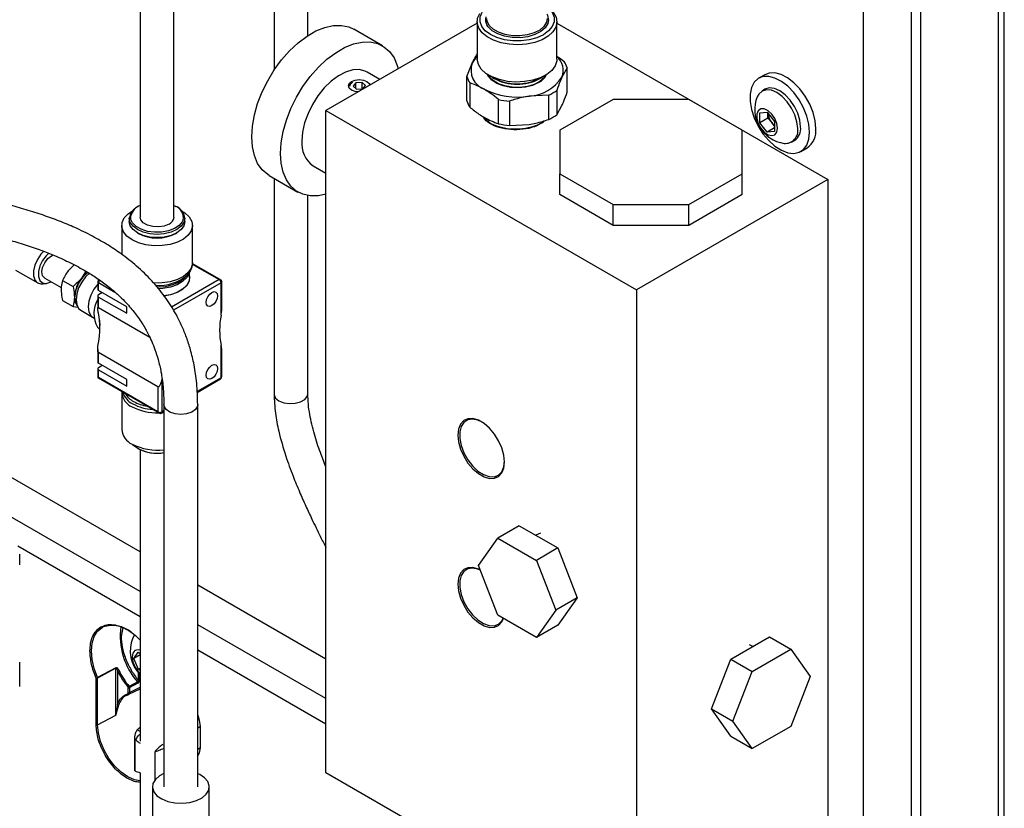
# Model space of a CAD drawing. Header units: inches. Extents: x 0.4 to 16.8, y 0 to 10.8.
# Tile 81 of 102: x 14.969 to 15.576, y 7.618 to 8.104. Entities that reach past the tile are written whole.
import ezdxf

# ---------------------------------------------------------------- set-up
doc = ezdxf.new("R2010")
doc.units = ezdxf.units.IN
doc.header["$MEASUREMENT"] = 0

msp = doc.modelspace()

# ---------------------------------------------------------------- linework, layer by layer
at = {"color": 7, "linetype": 'Continuous'}
for p, q in [((15.57628, 6.98898), (15.57628, 8.8262)), ((15.57247, 8.82089), (15.57247, 6.98368)), ((15.52457, 8.79324), (15.52457, 6.95602)), ((15.51906, 7.05065), (15.51906, 8.68374)), ((15.48959, 7.03365), (15.48959, 8.66673)), ((15.12621, 8.16793), (15.12621, 8.07326)), ((15.14705, 8.0946), (15.14705, 8.16793)), ((15.04373, 8.11342), (15.04373, 7.98265)), ((15.06456, 7.98265), (15.06456, 8.11342)), ((15.25141, 8.1022), (15.15814, 8.04836)), ((15.25141, 8.10316), (15.25141, 8.08017)), ((15.30057, 8.08017), (15.30057, 8.10316)), ((15.30057, 8.1022), (15.4675, 8.00584)), ((15.19302, 8.08835), (15.17534, 8.09856)), ((15.24509, 8.06934), (15.24832, 8.07754)), ((15.19146, 8.0676), (15.18364, 8.07211)), ((15.30689, 8.07471), (15.30366, 8.06898)), ((15.30689, 8.05976), (15.30689, 8.07471)), ((15.17663, 8.06551), (15.17492, 8.06352)), ((15.18047, 8.06565), (15.17663, 8.06551)), ((15.17663, 8.06204), (15.17663, 8.06551)), ((15.1826, 8.0638), (15.18047, 8.06565)), ((15.18047, 8.0618), (15.18047, 8.06565)), ((15.24509, 8.05439), (15.24509, 8.06934)), ((15.2469, 8.06543), (15.2469, 8.05048)), ((15.26081, 8.06873), (15.26197, 8.06806)), ((15.29, 8.06806), (15.29116, 8.06873)), ((15.4287, 8.07049), (15.42487, 8.06828)), ((15.17209, 8.06366), (15.17209, 8.06339)), ((15.17492, 8.06352), (15.17706, 8.06167)), ((15.17706, 8.06167), (15.1809, 8.06181)), ((15.1809, 8.06181), (15.1826, 8.0638)), ((15.30043, 8.06078), (15.30043, 8.04583)), ((15.42878, 8.0615), (15.42696, 8.06044)), ((15.26456, 8.04028), (15.26456, 8.05524)), ((15.27134, 8.05419), (15.27134, 8.03923)), ((15.29547, 8.05792), (15.2834, 8.05728)), ((15.29547, 8.04296), (15.29547, 8.05792)), ((15.3352, 8.0553), (15.30227, 8.03629)), ((15.38177, 8.0553), (15.3352, 8.0553)), ((15.4147, 8.03629), (15.38177, 8.0553)), ((15.15814, 8.04836), (15.34965, 7.9378)), ((15.15814, 7.64009), (15.15814, 8.04836)), ((15.30043, 8.04583), (15.30366, 8.05156)), ((15.42551, 8.04695), (15.43011, 8.04737)), ((15.42551, 8.04083), (15.42551, 8.04695)), ((15.43011, 8.04737), (15.4347, 8.04165)), ((15.43064, 8.04379), (15.43064, 8.04671)), ((15.43064, 8.04379), (15.42551, 8.04083)), ((15.43011, 8.03511), (15.42551, 8.04083)), ((15.43294, 8.04093), (15.43064, 8.04379)), ((15.4347, 8.03873), (15.43294, 8.04093)), ((15.4347, 8.04165), (15.4347, 8.03552)), ((15.27134, 8.03923), (15.2834, 8.03987)), ((15.30227, 8.03629), (15.30227, 8.00941)), ((15.4147, 8.00941), (15.4147, 8.03629)), ((15.4347, 8.03776), (15.43011, 8.03511)), ((15.4347, 8.03552), (15.43011, 8.03511)), ((15.44516, 8.0289), (15.44699, 8.02996)), ((15.45091, 8.02317), (15.45474, 8.02538)), ((15.15031, 8.01438), (15.15814, 8.00986)), ((15.12326, 8.00834), (15.14094, 7.99814)), ((15.12621, 8.00664), (15.12621, 7.87367)), ((15.30227, 8.00941), (15.3352, 7.9904)), ((15.30227, 7.99661), (15.30227, 8.00941)), ((15.4675, 8.00584), (15.34965, 7.9378)), ((15.38177, 7.9904), (15.4147, 8.00941)), ((15.4147, 7.99661), (15.4147, 8.00941)), ((15.4675, 8.00584), (15.4675, 7.59757)), ((15.14705, 7.87367), (15.14705, 7.99598)), ((15.3352, 7.9776), (15.30227, 7.99661)), ((15.4147, 7.99661), (15.38177, 7.9776)), ((15.06456, 7.98988), (15.06566, 7.9893)), ((15.3352, 7.9776), (15.3352, 7.9904)), ((15.3352, 7.9904), (15.38177, 7.9904)), ((15.38177, 7.9776), (15.38177, 7.9904)), ((15.03701, 7.98195), (15.03701, 7.97995)), ((15.07129, 7.97995), (15.07129, 7.98195)), ((15.03233, 7.97754), (15.03233, 7.95973)), ((15.07597, 7.95453), (15.07597, 7.97754)), ((15.38177, 7.9776), (15.3352, 7.9776)), ((15.04202, 7.97296), (15.04263, 7.97261)), ((15.06567, 7.97261), (15.06627, 7.97296)), ((14.96695, 7.94996), (14.98063, 7.94206)), ((15.00327, 7.95343), (14.99968, 7.94995)), ((15.09373, 7.94374), (15.07574, 7.95412)), ((15.07586, 7.95375), (15.09235, 7.94422)), ((14.98487, 7.94511), (14.99509, 7.93921)), ((14.99587, 7.9437), (15.00233, 7.93997)), ((15.01026, 7.94931), (15.0078, 7.94526)), ((15.09235, 7.94422), (15.06296, 7.92725)), ((15.07326, 7.94739), (15.07395, 7.94838)), ((15.07416, 7.94539), (15.07416, 7.94876)), ((15.09235, 7.94422), (15.09255, 7.94413)), ((14.98384, 7.94151), (14.98608, 7.94181)), ((15.01752, 7.94295), (15.01752, 7.93817)), ((15.018, 7.9375), (15.018, 7.94228)), ((15.018, 7.94228), (15.02805, 7.93648)), ((15.0354, 7.92745), (15.018, 7.9375)), ((15.09354, 7.94223), (15.06418, 7.92528)), ((15.09354, 7.92216), (15.09354, 7.94223)), ((15.09403, 7.9263), (15.09403, 7.9429)), ((15.34965, 7.9378), (15.34965, 7.52953)), ((14.99587, 7.93133), (15.00233, 7.9276)), ((15.01752, 7.93408), (15.01752, 7.92633)), ((15.02038, 7.93612), (15.018, 7.93475)), ((15.018, 7.92686), (15.018, 7.93341)), ((15.018, 7.93341), (15.0354, 7.92337)), ((15.00233, 7.9276), (15.00527, 7.92712)), ((15.00398, 7.93005), (15.00483, 7.92797)), ((15.00713, 7.92521), (15.01442, 7.921)), ((15.018, 7.92686), (15.04958, 7.90863)), ((15.0354, 7.92337), (15.0354, 7.92745)), ((15.01417, 7.92119), (15.01536, 7.92028)), ((15.0175, 7.91487), (15.01886, 7.91334)), ((15.01752, 7.901), (15.01752, 7.89326)), ((15.09354, 7.88367), (15.09354, 7.90374)), ((15.09403, 7.88434), (15.09403, 7.90094)), ((15.05465, 7.87798), (15.018, 7.89915)), ((15.018, 7.89259), (15.018, 7.89915)), ((15.01752, 7.88917), (15.01752, 7.88439)), ((15.0354, 7.88254), (15.018, 7.89259)), ((15.02038, 7.89121), (15.018, 7.88984)), ((15.01781, 7.88355), (15.05565, 7.86171)), ((15.018, 7.88372), (15.018, 7.8885)), ((15.018, 7.8885), (15.0354, 7.87846)), ((15.05465, 7.86256), (15.018, 7.88372)), ((15.05466, 7.86244), (15.018, 7.8836)), ((15.05697, 7.88265), (15.05697, 7.86256)), ((15.09354, 7.88367), (15.07879, 7.87516)), ((15.07882, 7.87462), (15.0932, 7.88292)), ((15.0354, 7.87846), (15.0354, 7.88254)), ((15.05465, 7.87798), (15.05465, 7.86256)), ((15.03233, 7.87464), (15.03233, 7.85163)), ((15.03247, 7.87509), (15.03247, 7.87445)), ((15.05835, 7.86708), (15.05835, 7.63141)), ((15.07918, 7.63144), (15.07918, 7.86707)), ((15.05663, 7.86181), (15.05835, 7.8628)), ((15.05835, 7.86335), (15.05697, 7.86256)), ((15.04373, 7.83928), (15.04373, 7.65962)), ((15.04373, 7.7762), (14.96251, 7.82309)), ((15.04373, 7.7518), (14.94243, 7.81028)), ((15.27734, 7.79242), (15.26408, 7.78477)), ((15.27734, 7.79242), (15.30115, 7.77868)), ((15.29043, 7.78785), (15.28765, 7.78647)), ((15.04373, 7.73616), (14.96827, 7.77972)), ((15.25217, 7.76783), (15.26408, 7.78477)), ((15.26408, 7.78477), (15.2879, 7.77102)), ((14.96946, 7.7682), (14.96946, 7.77484)), ((15.30115, 7.77868), (15.2879, 7.77102)), ((15.30115, 7.77868), (15.31306, 7.74799)), ((15.26408, 7.73714), (15.25217, 7.76783)), ((15.2879, 7.77102), (15.2998, 7.74033)), ((15.15814, 7.71015), (15.07918, 7.75574)), ((15.31241, 7.74967), (15.31245, 7.7497)), ((15.31306, 7.74799), (15.2998, 7.74033)), ((15.31306, 7.74799), (15.30115, 7.73104)), ((15.2879, 7.72339), (15.26408, 7.73714)), ((15.2998, 7.74033), (15.2879, 7.72339)), ((15.15814, 7.68575), (15.07918, 7.73133)), ((15.30115, 7.73104), (15.2879, 7.72339)), ((15.03296, 7.72959), (15.03197, 7.72418)), ((15.40771, 7.7102), (15.43153, 7.72395)), ((15.42122, 7.718), (15.4192, 7.719)), ((15.43153, 7.72395), (15.44479, 7.7163)), ((15.0399, 7.71052), (15.04248, 7.71439)), ((15.04373, 7.71273), (15.0399, 7.71052)), ((15.04248, 7.71439), (15.04373, 7.71369)), ((15.15814, 7.67011), (15.07918, 7.71569)), ((15.42097, 7.70255), (15.44479, 7.7163)), ((15.44479, 7.7163), (15.45669, 7.69936)), ((14.96946, 7.69319), (14.96946, 7.70821)), ((15.04263, 7.70369), (15.0399, 7.71052)), ((15.39581, 7.67951), (15.40771, 7.7102)), ((15.40771, 7.7102), (15.42097, 7.70255)), ((15.02869, 7.7048), (15.01741, 7.69873)), ((15.02877, 7.70446), (15.01749, 7.69839)), ((15.02877, 7.67556), (15.02877, 7.70446)), ((15.02967, 7.70306), (15.02967, 7.68204)), ((15.04243, 7.70186), (15.04243, 7.69715)), ((15.04373, 7.70433), (15.04263, 7.70369)), ((15.04373, 7.70308), (15.04263, 7.70369)), ((15.04334, 7.70084), (15.04334, 7.69714)), ((15.40906, 7.67186), (15.42097, 7.70255)), ((15.01658, 7.66971), (15.01658, 7.69841)), ((15.01749, 7.6697), (15.01749, 7.69839)), ((15.04217, 7.69606), (15.037, 7.69319)), ((15.03723, 7.69259), (15.04241, 7.69546)), ((15.45669, 7.69936), (15.44479, 7.66867)), ((15.03633, 7.68948), (15.03633, 7.6926)), ((15.03674, 7.68844), (15.04373, 7.6919)), ((15.03723, 7.68947), (15.04373, 7.69284)), ((15.03723, 7.69259), (15.03723, 7.68947)), ((15.02967, 7.68204), (15.02877, 7.67556)), ((15.02877, 7.67556), (15.03055, 7.68188)), ((15.39581, 7.67951), (15.40906, 7.67186)), ((15.40771, 7.66257), (15.39581, 7.67951)), ((15.01749, 7.6697), (15.02877, 7.67556)), ((15.42097, 7.65492), (15.40906, 7.67186)), ((15.04373, 7.66545), (15.04196, 7.66647)), ((15.07918, 7.66784), (15.08083, 7.66879)), ((15.08083, 7.65539), (15.08083, 7.66879)), ((15.44479, 7.66867), (15.42097, 7.65492)), ((15.04037, 7.66119), (15.04037, 7.64146)), ((15.04043, 7.64127), (15.04043, 7.65996)), ((15.40771, 7.66257), (15.42097, 7.65492)), ((15.05283, 7.6528), (15.05283, 7.63568)), ((15.05835, 7.65701), (15.05804, 7.65718)), ((15.08083, 7.65539), (15.07918, 7.65444)), ((15.04038, 7.64146), (15.04043, 7.64127)), ((15.04373, 7.64011), (15.04373, 7.56177)), ((15.34965, 7.52953), (15.15814, 7.64009)), ((15.05121, 7.63143), (15.05121, 7.60732)), ((15.08632, 7.60732), (15.08632, 7.63143))]:
    msp.add_line(p, q, dxfattribs=at)
at = {"color": 7, "linetype": 'Continuous', "flags": 128}
for points in [[(15.2956, 8.11171), (15.29583, 8.11153), (15.2985, 8.10886), (15.3001, 8.10591), (15.30057, 8.10284), (15.29986, 8.09978), (15.29803, 8.09688), (15.29516, 8.09427), (15.29138, 8.09209), (15.28687, 8.09043), (15.28185, 8.08937), (15.27654, 8.08897), (15.27122, 8.08923), (15.26612, 8.09016), (15.26148, 8.0917), (15.25753, 8.09378), (15.25446, 8.09631), (15.2524, 8.09916), (15.25146, 8.1022), (15.25168, 8.10528), (15.25305, 8.10826), (15.25305, 8.10826)], [(15.29461, 8.11223), (15.29531, 8.11164), (15.29759, 8.10896), (15.29877, 8.10605), (15.2988, 8.10307), (15.29767, 8.10016), (15.29543, 8.09746), (15.29221, 8.09513), (15.28817, 8.09327), (15.28351, 8.09198), (15.27846, 8.09133), (15.27329, 8.09134), (15.26826, 8.09202), (15.26362, 8.09334), (15.25961, 8.09522), (15.25643, 8.09757), (15.25424, 8.10028), (15.25316, 8.1032), (15.25323, 8.10618), (15.25446, 8.10908), (15.25446, 8.10908)], [(15.29461, 8.10517), (15.29416, 8.10282), (15.29258, 8.10029), (15.28995, 8.09806), (15.28645, 8.09628), (15.2823, 8.09505), (15.27774, 8.09446), (15.27308, 8.09455), (15.26859, 8.0953), (15.26458, 8.09667), (15.26128, 8.09858), (15.2589, 8.1009), (15.2576, 8.10348), (15.25737, 8.10517)], [(15.29543, 8.10432), (15.29496, 8.10205), (15.29331, 8.0994), (15.29057, 8.09707), (15.28692, 8.09521), (15.28257, 8.09394), (15.27782, 8.09332), (15.27295, 8.09341), (15.26827, 8.0942), (15.26407, 8.09563), (15.26063, 8.09762), (15.25815, 8.10004), (15.25741, 8.10119)], [(15.11247, 8.03219), (15.11288, 8.03877), (15.11411, 8.04567), (15.11612, 8.05275), (15.11887, 8.05984), (15.1223, 8.06679), (15.12634, 8.07344), (15.13088, 8.07965), (15.13584, 8.08527), (15.1411, 8.09018), (15.14655, 8.09427), (15.15205, 8.09745), (15.15749, 8.09964), (15.16275, 8.10081), (15.16771, 8.10091), (15.17226, 8.09996), (15.17534, 8.09856)], [(15.13015, 8.02198), (15.13056, 8.02856), (15.13178, 8.03546), (15.1338, 8.04254), (15.13655, 8.04964), (15.13998, 8.05659), (15.14401, 8.06324), (15.14856, 8.06945), (15.15352, 8.07507), (15.15878, 8.07998), (15.16422, 8.08407), (15.16973, 8.08724), (15.17517, 8.08944), (15.18043, 8.0906), (15.18539, 8.09071), (15.18994, 8.08975), (15.19397, 8.08776), (15.19741, 8.08477), (15.20016, 8.08085), (15.20217, 8.0761), (15.20273, 8.0741)], [(15.30057, 8.08017), (15.30049, 8.07902), (15.29949, 8.076), (15.29739, 8.07318), (15.29429, 8.07069), (15.29033, 8.06864), (15.2857, 8.06713), (15.28062, 8.06623), (15.27532, 8.06598), (15.27006, 8.0664), (15.26507, 8.06745), (15.26059, 8.06911), (15.25683, 8.07128), (15.25397, 8.07386), (15.25213, 8.07674), (15.25141, 8.07978), (15.25141, 8.08017)], [(15.18364, 8.07211), (15.18241, 8.07273), (15.17876, 8.07362), (15.17469, 8.07342), (15.17033, 8.07212), (15.16585, 8.06978), (15.16142, 8.06649), (15.15719, 8.06235), (15.1533, 8.05752), (15.14992, 8.05218), (15.14715, 8.04651), (15.14509, 8.04073), (15.14383, 8.03504), (15.14341, 8.02964)], [(15.46013, 8.03731), (15.4597, 8.04213), (15.45843, 8.04722), (15.45638, 8.05234), (15.45364, 8.05726), (15.45034, 8.06175), (15.44664, 8.06558), (15.44271, 8.0686), (15.43874, 8.07064), (15.4349, 8.07163), (15.43138, 8.0715), (15.4287, 8.07049)], [(15.17405, 8.06094), (15.1726, 8.06219), (15.17209, 8.06366), (15.1726, 8.06513), (15.17405, 8.06638), (15.17621, 8.06722), (15.17876, 8.06751), (15.18131, 8.06722), (15.18348, 8.06638), (15.18492, 8.06513), (15.18539, 8.06409)], [(15.28925, 8.0656), (15.28553, 8.06394), (15.28122, 8.06286), (15.27658, 8.06244), (15.2719, 8.06269), (15.26748, 8.06361), (15.26359, 8.06514), (15.26048, 8.06717), (15.25835, 8.06959), (15.2578, 8.07062)], [(15.29403, 8.07053), (15.2927, 8.06856), (15.29005, 8.06631), (15.28653, 8.06452), (15.28234, 8.06329), (15.27775, 8.06269), (15.27306, 8.06278), (15.26854, 8.06354), (15.2645, 8.06492), (15.26117, 8.06684), (15.25878, 8.06917), (15.25794, 8.07053)], [(15.4563, 8.0351), (15.45587, 8.03992), (15.4546, 8.04501), (15.45255, 8.05013), (15.44981, 8.05505), (15.44651, 8.05953), (15.44281, 8.06337), (15.43888, 8.06638), (15.43491, 8.06843), (15.43107, 8.06942), (15.42755, 8.06929), (15.42452, 8.06807), (15.42211, 8.0658), (15.42044, 8.06259), (15.41958, 8.05859), (15.41958, 8.054), (15.42044, 8.04901), (15.42211, 8.04387), (15.42452, 8.03882), (15.42755, 8.03409), (15.43107, 8.02991), (15.43491, 8.02646), (15.43888, 8.02392), (15.44281, 8.02239), (15.44651, 8.02196), (15.44981, 8.02264), (15.45255, 8.0244), (15.4546, 8.02715), (15.45587, 8.03077), (15.4563, 8.0351)], [(15.17802, 8.05984), (15.17621, 8.0601), (15.17405, 8.06094)], [(15.44894, 8.03724), (15.4485, 8.04134), (15.44721, 8.04567), (15.44516, 8.04993), (15.4425, 8.05383), (15.43939, 8.05711), (15.43606, 8.05954), (15.43273, 8.06096), (15.42962, 8.06126), (15.42696, 8.06044), (15.42491, 8.05854), (15.42402, 8.0569)], [(15.45076, 8.03829), (15.45032, 8.0424), (15.44904, 8.04672), (15.44699, 8.05098), (15.44432, 8.05489), (15.44122, 8.05816), (15.43789, 8.06059), (15.43455, 8.06201), (15.43145, 8.06232), (15.42878, 8.0615)], [(15.43655, 8.03752), (15.43611, 8.04046), (15.43487, 8.0435), (15.43298, 8.04623), (15.4307, 8.0483), (15.42835, 8.0494), (15.42623, 8.04941), (15.42464, 8.04831), (15.42378, 8.04626), (15.42378, 8.04352), (15.42464, 8.04048), (15.42623, 8.03754), (15.42835, 8.0351), (15.4307, 8.03349), (15.43298, 8.03293), (15.43487, 8.03348), (15.43611, 8.03509), (15.43655, 8.03752)], [(15.12326, 8.00834), (15.1223, 8.00894), (15.11887, 8.01193), (15.11612, 8.01584), (15.11411, 8.0206), (15.11288, 8.02609), (15.11247, 8.03219)], [(15.15814, 7.99686), (15.15352, 7.99589), (15.14856, 7.99578), (15.14401, 7.99674), (15.13998, 7.99873), (15.13655, 8.00172), (15.1338, 8.00564), (15.13178, 8.01039), (15.13056, 8.01588), (15.13015, 8.02198)], [(15.03872, 7.96863), (15.03558, 7.97093), (15.03344, 7.97358), (15.03241, 7.97644), (15.03256, 7.97936), (15.03387, 7.98219), (15.03628, 7.98476), (15.03903, 7.98662)], [(15.06927, 7.98662), (15.07126, 7.98535), (15.07392, 7.98286), (15.07551, 7.98008), (15.07596, 7.97717), (15.07522, 7.97428), (15.07335, 7.97156), (15.07045, 7.96916), (15.06666, 7.96722), (15.0622, 7.96583), (15.05731, 7.96508), (15.05225, 7.96499), (15.04729, 7.96558), (15.04269, 7.96682), (15.03872, 7.96863), (15.03872, 7.96863)], [(15.07129, 7.98195), (15.07071, 7.97939), (15.06899, 7.97701), (15.06627, 7.97496), (15.06272, 7.97338), (15.05858, 7.9724), (15.05415, 7.97206), (15.04971, 7.9724), (15.04558, 7.97338), (15.04203, 7.97496), (15.0393, 7.97701), (15.03759, 7.97939), (15.03701, 7.98195)], [(15.07129, 7.97995), (15.07071, 7.97739), (15.06899, 7.975), (15.06627, 7.97295), (15.06272, 7.97138), (15.05858, 7.97039), (15.05415, 7.97006), (15.04971, 7.97039), (15.04558, 7.97138), (15.04203, 7.97295), (15.0393, 7.975), (15.03759, 7.97739), (15.03701, 7.97995), (15.03701, 7.97995)], [(15.03805, 7.98125), (15.03795, 7.98169), (15.03791, 7.9834)], [(15.07019, 7.98102), (15.06967, 7.97981), (15.06777, 7.9775), (15.06485, 7.97557), (15.06114, 7.97416), (15.05691, 7.97339), (15.05248, 7.9733), (15.04817, 7.97391), (15.04431, 7.97516), (15.04117, 7.97697), (15.039, 7.97921), (15.03805, 7.98125)], [(15.06151, 7.9784), (15.05855, 7.9772), (15.05506, 7.97666), (15.05145, 7.97685), (15.04817, 7.97773), (15.04562, 7.97921), (15.04409, 7.9811), (15.04373, 7.98265)], [(14.98429, 7.96172), (14.98253, 7.9598), (14.98039, 7.9566), (14.97886, 7.95311), (14.97805, 7.94963), (14.97805, 7.94647), (14.97886, 7.94392), (14.98039, 7.94221), (14.98253, 7.94147), (14.98384, 7.94151)], [(14.98742, 7.96049), (14.98572, 7.95889), (14.98349, 7.95592), (14.98185, 7.95255), (14.98099, 7.94914), (14.98099, 7.94606), (14.98185, 7.94365), (14.98349, 7.94217), (14.98572, 7.94178), (14.9883, 7.94251), (14.98886, 7.9428)], [(14.98487, 7.94511), (14.98487, 7.94511), (14.98361, 7.94655), (14.98317, 7.94886), (14.98361, 7.95168), (14.98487, 7.95458), (14.98675, 7.95712), (14.98897, 7.95891), (14.99005, 7.95941)], [(15.07597, 7.95453), (15.07596, 7.95416), (15.07522, 7.95127), (15.07335, 7.94855), (15.07045, 7.94615), (15.06666, 7.94421), (15.0622, 7.94282), (15.05731, 7.94206), (15.05225, 7.94198), (15.05212, 7.94198)], [(15.0125, 7.94807), (15.01008, 7.94579), (15.00766, 7.9426), (15.00577, 7.939), (15.00458, 7.93528), (15.00417, 7.93176), (15.00458, 7.9287), (15.00577, 7.92637), (15.00713, 7.92521)], [(15.07393, 7.94837), (15.07383, 7.94802), (15.0724, 7.94536), (15.0699, 7.94298), (15.06649, 7.94101), (15.06236, 7.93957), (15.05776, 7.93874), (15.05474, 7.93856)], [(15.07416, 7.94539), (15.07383, 7.94331), (15.0724, 7.94065), (15.0699, 7.93826), (15.06649, 7.9363), (15.06236, 7.93485), (15.05835, 7.93409)], [(15.07361, 7.94789), (15.07412, 7.9459), (15.07383, 7.94312), (15.0724, 7.94046), (15.0699, 7.93808), (15.06649, 7.93611), (15.06236, 7.93467), (15.05846, 7.93392)], [(15.01752, 7.94131), (15.01521, 7.93824), (15.01333, 7.93464), (15.01213, 7.93092), (15.01172, 7.9274), (15.01213, 7.92434), (15.01333, 7.92201), (15.01417, 7.92119)], [(15.00398, 7.93005), (15.00383, 7.93047), (15.00339, 7.93344)], [(15.02001, 7.93634), (15.01999, 7.93631), (15.01958, 7.93566)], [(15.08793, 7.93625), (15.08928, 7.93672), (15.09043, 7.93649), (15.09119, 7.93561), (15.09146, 7.9342), (15.09119, 7.93249), (15.09043, 7.93072), (15.08928, 7.92917), (15.08793, 7.92808), (15.08658, 7.92761), (15.08543, 7.92783), (15.08466, 7.92872), (15.08439, 7.93012), (15.08466, 7.93184), (15.08543, 7.93361), (15.08658, 7.93515), (15.08793, 7.93625)], [(15.01867, 7.91923), (15.01866, 7.91861), (15.01887, 7.91592)], [(15.08793, 7.89134), (15.08928, 7.89181), (15.09043, 7.89158), (15.09119, 7.8907), (15.09146, 7.88929), (15.09119, 7.88758), (15.09043, 7.88581), (15.08928, 7.88426), (15.08793, 7.88317), (15.08658, 7.8827), (15.08543, 7.88292), (15.08466, 7.88381), (15.08439, 7.88521), (15.08466, 7.88693), (15.08543, 7.8887), (15.08658, 7.89024), (15.08793, 7.89134)], [(15.12621, 7.87367), (15.12625, 7.87314), (15.12719, 7.87113), (15.12926, 7.86941), (15.13223, 7.86822), (15.13572, 7.86768), (15.13933, 7.86786), (15.1426, 7.86874), (15.14516, 7.87022), (15.14669, 7.87211), (15.14705, 7.87367)], [(15.07918, 7.86708), (15.07902, 7.86603), (15.07778, 7.86406), (15.07545, 7.86247), (15.07231, 7.86142), (15.06875, 7.86106), (15.06519, 7.86143), (15.06206, 7.86248), (15.05974, 7.86408), (15.0585, 7.86604), (15.05835, 7.86707)], [(15.05727, 7.86217), (15.05731, 7.86218), (15.05844, 7.86229)], [(15.26825, 7.83169), (15.26784, 7.8359), (15.26661, 7.84035), (15.26464, 7.84477), (15.26205, 7.84892), (15.25898, 7.85255), (15.25562, 7.85545), (15.25216, 7.85744), (15.2488, 7.85843), (15.24573, 7.85834), (15.24314, 7.85718), (15.24117, 7.85503), (15.23995, 7.852), (15.23953, 7.84827), (15.23995, 7.84406), (15.24117, 7.83961), (15.24314, 7.83519), (15.24573, 7.83104), (15.2488, 7.82741), (15.25216, 7.82451), (15.25562, 7.82252), (15.25898, 7.82153), (15.26205, 7.82162), (15.26464, 7.82277), (15.26661, 7.82493), (15.26784, 7.82796), (15.26825, 7.83169)], [(15.25444, 7.85625), (15.25185, 7.85746), (15.24856, 7.85812), (15.24564, 7.85767), (15.24327, 7.85612), (15.2416, 7.85358), (15.24074, 7.85021), (15.24074, 7.84621), (15.2416, 7.84184), (15.24327, 7.83737), (15.24564, 7.83309), (15.24856, 7.82926), (15.25185, 7.82612), (15.25531, 7.82388), (15.25871, 7.82266), (15.26184, 7.82256), (15.26451, 7.82357), (15.26655, 7.82563), (15.26782, 7.82861), (15.26825, 7.83232), (15.26825, 7.83232)], [(15.25325, 7.76506), (15.25216, 7.76558), (15.2488, 7.76657), (15.24573, 7.76648), (15.24314, 7.76532), (15.24117, 7.76317), (15.23995, 7.76014), (15.23953, 7.75641), (15.23995, 7.7522), (15.24117, 7.74775), (15.24314, 7.74333), (15.24573, 7.73918), (15.2488, 7.73555), (15.25216, 7.73265), (15.25562, 7.73065), (15.25898, 7.72967), (15.26205, 7.72976), (15.26464, 7.73091), (15.26661, 7.73307), (15.26756, 7.73513)], [(15.25327, 7.76501), (15.25185, 7.7656), (15.24856, 7.76626), (15.24564, 7.76581), (15.24327, 7.76426), (15.2416, 7.76172), (15.24074, 7.75835), (15.24074, 7.75435), (15.2416, 7.74998), (15.24327, 7.74551), (15.24564, 7.74123), (15.24856, 7.7374), (15.25185, 7.73426), (15.25531, 7.73202), (15.25871, 7.7308), (15.26184, 7.7307), (15.26451, 7.73171), (15.26655, 7.73377), (15.26733, 7.73526)], [(15.01741, 7.69873), (15.01536, 7.70438), (15.0141, 7.70995), (15.01368, 7.71522), (15.01412, 7.71999), (15.0154, 7.72408), (15.01746, 7.72734), (15.02024, 7.72964), (15.02083, 7.72995)], [(15.04024, 7.72517), (15.03991, 7.72472), (15.03912, 7.72322)], [(15.04373, 7.71565), (15.04243, 7.71587), (15.04052, 7.71536), (15.03924, 7.71379), (15.03877, 7.71138), (15.03917, 7.70846), (15.04039, 7.70542), (15.04225, 7.70266), (15.04373, 7.70118)], [(15.03509, 7.68773), (15.0356, 7.68799), (15.03663, 7.6884)], [(15.08083, 7.66879), (15.08037, 7.67236), (15.07938, 7.67538)], [(15.04373, 7.63507), (15.04015, 7.63574), (15.03603, 7.63758), (15.0319, 7.6405), (15.02798, 7.64435), (15.02447, 7.64893), (15.02153, 7.65401), (15.01932, 7.65935), (15.01795, 7.66466), (15.01749, 7.6697)], [(15.07933, 7.65043), (15.08037, 7.65234), (15.08083, 7.65539)], [(15.05825, 7.63954), (15.05569, 7.63819), (15.0531, 7.636), (15.05158, 7.63351), (15.05124, 7.63087), (15.05208, 7.62827), (15.05407, 7.62589), (15.05705, 7.62388), (15.06084, 7.62239), (15.06516, 7.62151), (15.06973, 7.62131), (15.07423, 7.6218), (15.07836, 7.62295), (15.08184, 7.62467), (15.08442, 7.62685), (15.08594, 7.62935), (15.08629, 7.63199), (15.08544, 7.63459), (15.08346, 7.63697), (15.08047, 7.63898), (15.07939, 7.63949)]]:
    msp.add_lwpolyline(points, dxfattribs=at)
at = {"color": 7, "linetype": 'Continuous'}
for centre, radius, start, end in [((15.28843, 8.10444), 0.007, 359.02699, 27.98755), ((15.26331, 8.10449), 0.00676, 166.28507, 209.23126), ((15.26019, 8.07334), 0.01259, 160.539, 249.25792), ((15.26154, 8.07108), 0.01472, 133.53588, 153.96074), ((15.29321, 8.07321), 0.01127, 337.94833, 49.22811), ((15.29469, 8.07143), 0.01263, 15.07146, 34.72547), ((15.25728, 8.07263), 0.01263, 195.07146, 214.72547), ((15.27599, 8.09602), 0.03115, 237.07053, 302.92947), ((15.27599, 8.09479), 0.03018, 242.33067, 297.66933), ((15.28184, 8.08339), 0.02615, 273.4335, 326.56112), ((15.28448, 8.07521), 0.01073, 296.38599, 334.6431), ((15.27594, 8.10062), 0.04397, 242.64283, 279.7711), ((15.28331, 8.08471), 0.02942, 294.41147, 305.58315), ((15.25728, 8.05767), 0.01263, 195.07146, 214.72547), ((15.27564, 8.10443), 0.05042, 257.30906, 265.10486), ((15.44353, 8.04898), 0.02105, 157.92055, 262.07408), ((15.44067, 8.04734), 0.01005, 183.65491, 219.70091), ((15.28331, 8.06975), 0.02942, 294.41147, 305.58315), ((15.43987, 8.04639), 0.00883, 218.20963, 234.15981), ((15.27564, 8.08947), 0.05042, 257.30906, 265.10486), ((15.44127, 8.03589), 0.00778, 265.26083, 9.97562), ((15.44213, 8.03718), 0.0087, 303.93673, 7.37545), ((15.44733, 8.03592), 0.01288, 305.12687, 6.18531), ((15.15936, 8.02766), 0.01607, 172.93595, 235.75187), ((15.04625, 7.98065), 0.00933, 114.78589, 171.97528), ((15.04687, 7.98122), 0.00922, 109.88767, 166.26807), ((15.06306, 7.98251), 0.00728, 348.22485, 69.04478), ((15.06273, 7.98111), 0.0086, 5.62978, 65.69036), ((15.05962, 7.98298), 0.00496, 292.47641, 356.20345), ((15.05415, 7.99435), 0.0246, 242.08925, 297.91075), ((15.02328, 7.93238), 0.02014, 140.22793, 177.36071), ((15.02308, 7.93256), 0.01971, 125.50796, 177.44133), ((15.02182, 7.93422), 0.01785, 126.03059, 141.78156), ((15.01916, 7.94295), 0.00164, 119.99731, 180), ((15.02053, 7.94216), 0.00253, 137.70721, 177.30549), ((15.05536, 7.96724), 0.02671, 265.23874, 311.20779), ((15.05616, 7.96271), 0.02296, 263.86917, 318.13961), ((15.09099, 7.9421), 0.00256, 2.88074, 52.31485), ((15.09238, 7.9429), 0.00164, 0, 26.92258), ((15.01834, 7.94303), 0.000825, 185.6948, 245.62534), ((15.01834, 7.93825), 0.000825, 185.6948, 245.62534), ((15.0932, 7.94298), 0.000825, 294.37466, 354.3052), ((15.01076, 7.93289), 0.00761, 176.87988, 217.49386), ((15.03161, 7.92333), 0.01645, 148.30741, 210.93612), ((15.01825, 7.93408), 0.000716, 110.78342, 249.21658), ((14.97084, 7.91434), 0.04804, 348.9758, 11.0242), ((15.1407, 7.91295), 0.04804, 168.94655, 191.05345), ((15.01834, 7.89334), 0.000825, 185.6948, 245.62534), ((15.01825, 7.88917), 0.000716, 110.78342, 249.21658), ((15.01916, 7.88439), 0.00164, 180, 207.25007), ((15.01834, 7.88447), 0.000825, 185.6948, 245.62534), ((15.01944, 7.88372), 0.00144, 179.94354, 184.7418), ((15.09238, 7.88434), 0.00164, 299.99731, 0), ((15.09272, 7.88359), 0.000824, 305.6347, 5.67748), ((15.0932, 7.88442), 0.000825, 294.37466, 354.3052), ((15.04298, 7.87555), 0.0107, 185.62434, 246.53392), ((15.04407, 7.87795), 0.01149, 196.05877, 244.3683), ((15.04515, 7.87992), 0.01221, 209.52304, 243.06767), ((15.05373, 7.89426), 0.03224, 242.25769, 272.35567), ((15.05318, 7.89373), 0.02969, 241.69114, 266.83718), ((15.05271, 7.89302), 0.02732, 241.37157, 260.18302), ((15.05581, 7.8648), 0.00252, 242.60967, 297.39033), ((15.05609, 7.86256), 0.00144, 179.94354, 184.7418), ((15.05581, 7.86323), 0.00164, 275.77415, 299.99731), ((15.05618, 7.86247), 0.000802, 304.71887, 6.59331), ((15.04295, 7.8525), 0.01065, 184.69558, 246.62456), ((15.0541, 7.87263), 0.03363, 242.78288, 277.40484), ((15.05358, 7.85922), 0.02213, 228.88695, 282.67377), ((15.05413, 7.86192), 0.02486, 241.68371, 279.98186), ((15.02656, 7.71248), 0.01839, 49.88971, 108.15185), ((15.07388, 7.72434), 0.04249, 172.09537, 221.72643), ((15.05863, 7.71531), 0.02105, 157.92055, 224.94441), ((15.02782, 7.70442), 0.000946, 2.15393, 23.71926), ((15.02792, 7.70791), 0.00516, 289.83998, 299.70062), ((15.07775, 7.72635), 0.05254, 205.86418, 219.12829), ((15.01582, 7.70155), 0.00324, 283.71494, 299.47621), ((15.01705, 7.69931), 0.00102, 242.73836, 295.52952), ((15.04132, 7.69537), 0.0011, 4.26812, 38.81692), ((15.0429, 7.69805), 0.00102, 242.73836, 295.52952), ((15.03649, 7.68898), 0.000627, 203.03029, 262.87779), ((15.03822, 7.69114), 0.00239, 120.79576, 142.22836), ((15.0368, 7.69351), 0.00102, 242.73836, 295.52952), ((15.0368, 7.69038), 0.00102, 242.73836, 295.52952), ((15.03644, 7.68879), 0.000438, 265.91866, 296.19422), ((15.03641, 7.6891), 0.00074, 296.3699, 312.90512), ((15.03603, 7.68938), 0.00121, 317.05238, 3.9374), ((15.04006, 7.6792), 0.00988, 120.22604, 164.26991), ((15.03024, 7.68263), 0.000818, 226.22601, 292.62968), ((15.01705, 7.67061), 0.00102, 242.73836, 295.52952), ((15.04904, 7.65989), 0.00967, 123.95124, 137.07575)]:
    msp.add_arc(centre, radius, start, end, dxfattribs=at)
for centre, major_axis, ratio, start_param, end_param in [((15.04889, 7.65443), (0.01268, 0.00117), 0.629553, 2.179899, 2.241395), ((15.05415, 7.6641), (0.01436, 0.00109), 0.519814, 3.522576, 3.866811), ((15.05364, 7.65169), (0.00083, 0.01088), 0.082254, 1.412814, 1.47431), ((15.04889, 7.64774), (0.01268, 0.00117), 0.629553, 3.926041, 4.236529)]:
    msp.add_ellipse(centre, major_axis=major_axis, ratio=ratio, start_param=start_param, end_param=end_param, dxfattribs=at)
for points, knots in [([(15.24832, 8.07754), (15.2487, 8.07833), (15.24979, 8.08059), (15.25086, 8.08222), (15.25155, 8.08327)], [0, 0, 0, 0, 0.3490348, 1, 1, 1, 1]), ([(15.30057, 8.08186), (15.30203, 8.08091), (15.30354, 8.07992), (15.30502, 8.07867), (15.30508, 8.07862)], [0, 0, 0, 0, 0.960878, 1, 1, 1, 1]), ([(15.17317, 8.06346), (15.17316, 8.06371), (15.17315, 8.06438), (15.17375, 8.06528), (15.17446, 8.06577), (15.17475, 8.06597)], [0, 0, 0, 0, 0.261291, 0.692602, 1, 1, 1, 1]), ([(15.25573, 8.06156), (15.25465, 8.06216), (15.25167, 8.06379), (15.24876, 8.0648), (15.2469, 8.06543)], [0, 0, 0, 0, 0.3650466, 1, 1, 1, 1]), ([(15.30366, 8.06898), (15.30328, 8.06813), (15.30219, 8.0657), (15.30112, 8.06272), (15.30043, 8.06078)], [0, 0, 0, 0, 0.349035, 1, 1, 1, 1]), ([(15.26456, 8.05524), (15.26451, 8.05529), (15.26162, 8.05772), (15.25865, 8.05966), (15.25573, 8.06156)], [0, 0, 0, 0, 0.019957, 1, 1, 1, 1]), ([(15.30366, 8.05156), (15.30404, 8.05241), (15.30513, 8.05484), (15.3062, 8.05782), (15.30689, 8.05976)], [0, 0, 0, 0, 0.349035, 1, 1, 1, 1]), ([(15.2834, 8.05728), (15.28199, 8.05704), (15.27792, 8.05633), (15.27394, 8.05503), (15.27134, 8.05419)], [0, 0, 0, 0, 0.3490348, 1, 1, 1, 1]), ([(15.2469, 8.05048), (15.24876, 8.04897), (15.25167, 8.04661), (15.25465, 8.04481), (15.25573, 8.04415)], [0, 0, 0, 0, 0.634953, 1, 1, 1, 1]), ([(15.29223, 8.04131), (15.29097, 8.0405), (15.28797, 8.03856), (15.28145, 8.03686), (15.2739, 8.0363), (15.2665, 8.03724), (15.26034, 8.03955), (15.25642, 8.04211), (15.25556, 8.04392), (15.25533, 8.0444)], [0, 0, 0, 0, 0.1199, 0.284128, 0.448299, 0.612414, 0.776472, 0.940473, 1, 1, 1, 1]), ([(15.25562, 8.04422), (15.25665, 8.04312), (15.25882, 8.04078), (15.26464, 8.03829), (15.27172, 8.03695), (15.2794, 8.03704), (15.28649, 8.03868), (15.29123, 8.04057), (15.29274, 8.04204), (15.29293, 8.04222)], [0, 0, 0, 0, 0.1494463, 0.3147504, 0.4801119, 0.6455307, 0.8110068, 0.9765401, 1, 1, 1, 1]), ([(15.25573, 8.04415), (15.25865, 8.04269), (15.26162, 8.0412), (15.26451, 8.0403), (15.26456, 8.04028)], [0, 0, 0, 0, 0.980043, 1, 1, 1, 1]), ([(15.2834, 8.03987), (15.28482, 8.04012), (15.28888, 8.04083), (15.29287, 8.04212), (15.29547, 8.04296)], [0, 0, 0, 0, 0.349035, 1, 1, 1, 1]), ([(15.07918, 7.86707), (15.07906, 7.87152), (15.07884, 7.87981), (15.07717, 7.89107), (15.07496, 7.90044), (15.07239, 7.90841), (15.06947, 7.91557), (15.06545, 7.92367), (15.05982, 7.93274), (15.05205, 7.9425), (15.04306, 7.95143), (15.03363, 7.95902), (15.02414, 7.96542), (15.01425, 7.9711), (15.00417, 7.97602), (14.99403, 7.98027), (14.984, 7.98395), (14.97351, 7.9873), (14.96241, 7.99037), (14.94998, 7.99335), (14.93542, 7.9963), (14.91908, 7.99899), (14.90305, 8.00113), (14.8874, 8.00286), (14.87201, 8.0043), (14.85554, 8.00562), (14.8405, 8.00673), (14.82725, 8.00774), (14.81761, 8.0086), (14.80944, 8.00941), (14.80189, 8.01019), (14.79365, 8.01107), (14.78477, 8.012), (14.77521, 8.01288), (14.76482, 8.01359), (14.75327, 8.01395), (14.74014, 8.0138), (14.73015, 8.01304), (14.72489, 8.01264)], [0, 0, 0, 0, 0.030687, 0.057321, 0.080138, 0.099311, 0.117265, 0.135762, 0.164551, 0.194489, 0.225442, 0.254416, 0.279371, 0.304835, 0.332139, 0.354545, 0.377077, 0.401413, 0.425029, 0.44973, 0.480644, 0.515456, 0.548671, 0.57591, 0.606977, 0.63787, 0.671229, 0.695209, 0.718273, 0.734028, 0.752656, 0.774699, 0.800574, 0.830718, 0.865514, 0.905238, 0.950039, 1, 1, 1, 1]), ([(14.72674, 7.99189), (14.73163, 7.99226), (14.74083, 7.99296), (14.7528, 7.99311), (14.76312, 7.99281), (14.77219, 7.99222), (14.77994, 7.99154), (14.78658, 7.99087), (14.79247, 7.99025), (14.7996, 7.98949), (14.80879, 7.98853), (14.82091, 7.98738), (14.83378, 7.98634), (14.84611, 7.98543), (14.85695, 7.98461), (14.86791, 7.98372), (14.88052, 7.9826), (14.8948, 7.98112), (14.90973, 7.97926), (14.92484, 7.97699), (14.93913, 7.97436), (14.95179, 7.97155), (14.96274, 7.96871), (14.97284, 7.9657), (14.9823, 7.96244), (14.99168, 7.95873), (15.001, 7.95447), (15.0096, 7.94983), (15.0172, 7.94504), (15.02402, 7.94009), (15.03087, 7.93425), (15.03714, 7.92777), (15.04177, 7.9219), (15.0449, 7.91724), (15.04696, 7.91379), (15.04895, 7.91009), (15.05093, 7.90588), (15.053, 7.90067), (15.05498, 7.89446), (15.05674, 7.88682), (15.05808, 7.8776), (15.05825, 7.87075), (15.05835, 7.86708)], [0, 0, 0, 0, 0.050923, 0.095743, 0.134714, 0.168121, 0.196323, 0.216133, 0.233392, 0.250761, 0.277686, 0.306054, 0.336284, 0.36292, 0.383556, 0.403276, 0.429987, 0.460739, 0.491229, 0.523097, 0.556698, 0.584387, 0.607856, 0.631884, 0.65573, 0.677098, 0.703167, 0.730091, 0.749996, 0.771537, 0.795617, 0.821766, 0.845128, 0.857687, 0.86869, 0.878808, 0.892761, 0.907409, 0.925256, 0.946461, 0.971263, 1, 1, 1, 1]), ([(14.99968, 7.94995), (14.99957, 7.94981), (14.99801, 7.94786), (14.9969, 7.9457), (14.99587, 7.9437)], [0, 0, 0, 0, 0.070261, 1, 1, 1, 1]), ([(15.07277, 7.94709), (15.07322, 7.94755), (15.07444, 7.94881), (15.0755, 7.95129), (15.07611, 7.95341), (15.07595, 7.95447), (15.07594, 7.95451)], [0, 0, 0, 0, 0.2225375, 0.6088185, 0.9830892, 1, 1, 1, 1]), ([(14.99587, 7.9437), (14.99554, 7.9424), (14.99509, 7.94062), (14.99505, 7.93855), (14.99504, 7.93799)], [0, 0, 0, 0, 0.731393, 1, 1, 1, 1]), ([(15.0078, 7.94526), (15.00769, 7.94513), (15.00611, 7.94318), (15.00415, 7.94152), (15.00233, 7.93997)], [0, 0, 0, 0, 0.070261, 1, 1, 1, 1]), ([(15.09255, 7.94413), (15.09264, 7.9441), (15.09282, 7.94403), (15.09315, 7.94395), (15.09347, 7.94385), (15.09372, 7.94375), (15.09385, 7.94367), (15.09384, 7.94364), (15.09384, 7.94364)], [0, 0, 0, 0, 0.138417, 0.307424, 0.51757, 0.729814, 0.962836, 1, 1, 1, 1]), ([(14.99504, 7.93799), (14.99513, 7.93638), (14.99525, 7.93422), (14.99574, 7.93192), (14.99587, 7.93133)], [0, 0, 0, 0, 0.742482, 1, 1, 1, 1]), ([(15.00233, 7.93997), (15.00265, 7.93829), (15.0031, 7.936), (15.00314, 7.93387), (15.00316, 7.93331)], [0, 0, 0, 0, 0.731393, 1, 1, 1, 1]), ([(15.00316, 7.93331), (15.00306, 7.9318), (15.00294, 7.92978), (15.00245, 7.92804), (15.00233, 7.9276)], [0, 0, 0, 0, 0.742482, 1, 1, 1, 1]), ([(15.018, 7.92353), (15.01783, 7.92429), (15.01761, 7.92527), (15.01751, 7.92626), (15.01752, 7.92665), (15.01762, 7.92686), (15.01772, 7.92693), (15.01786, 7.92693), (15.01795, 7.92688), (15.018, 7.92686)], [0, 0, 0, 0, 0.507092, 0.655189, 0.809955, 0.872603, 0.935658, 0.969865, 1, 1, 1, 1]), ([(15.09354, 7.92216), (15.0937, 7.92316), (15.09391, 7.92443), (15.09404, 7.92586), (15.09402, 7.92624), (15.09402, 7.9263)], [0, 0, 0, 0, 0.741001, 0.956733, 1, 1, 1, 1]), ([(15.018, 7.89915), (15.01795, 7.89918), (15.01785, 7.89926), (15.0177, 7.89952), (15.01753, 7.90013), (15.01747, 7.90215), (15.01777, 7.90383), (15.018, 7.90515)], [0, 0, 0, 0, 0.031969, 0.071566, 0.138547, 0.322557, 1, 1, 1, 1]), ([(15.09402, 7.90094), (15.09402, 7.90094), (15.09414, 7.90158), (15.09384, 7.90267), (15.09354, 7.90374)], [0, 0, 0, 0, 0.014624, 1, 1, 1, 1]), ([(15.018, 7.8836), (15.01795, 7.88362), (15.01785, 7.88368), (15.01774, 7.8837), (15.01767, 7.88368), (15.01769, 7.88362), (15.01778, 7.88358), (15.01781, 7.88356)], [0, 0, 0, 0, 0.1643323, 0.3281178, 0.5553489, 0.8419789, 1, 1, 1, 1]), ([(15.05697, 7.88265), (15.05677, 7.88168), (15.05651, 7.88043), (15.05591, 7.87903), (15.05557, 7.87845), (15.05523, 7.87809), (15.05501, 7.87795), (15.0548, 7.87792), (15.0547, 7.87796), (15.05465, 7.87798)], [0, 0, 0, 0, 0.507092, 0.655189, 0.809955, 0.872603, 0.935658, 0.969865, 1, 1, 1, 1]), ([(15.12621, 7.87365), (15.12638, 7.86973), (15.1267, 7.86235), (15.12925, 7.84932), (15.13299, 7.83628), (15.13754, 7.8238), (15.14177, 7.81351), (15.14569, 7.80466), (15.14995, 7.79554), (15.15406, 7.78707), (15.15698, 7.78133), (15.15814, 7.77906)], [0, 0, 0, 0, 0.131386, 0.247378, 0.40426, 0.53235, 0.634313, 0.727194, 0.812903, 0.926101, 1, 1, 1, 1]), ([(15.15814, 7.82863), (15.15698, 7.83158), (15.15437, 7.83827), (15.15084, 7.84916), (15.14844, 7.85922), (15.14724, 7.86755), (15.14711, 7.8716), (15.14705, 7.87369)], [0, 0, 0, 0, 0.192283, 0.435627, 0.703498, 0.84715, 1, 1, 1, 1]), ([(15.05598, 7.8616), (15.05596, 7.8616), (15.05591, 7.86159), (15.05574, 7.86165), (15.05548, 7.86181), (15.05521, 7.86203), (15.05498, 7.86222), (15.05479, 7.86236), (15.0547, 7.86241), (15.05466, 7.86244)], [0, 0, 0, 0, 0.063344, 0.265897, 0.486451, 0.667906, 0.809105, 0.925239, 1, 1, 1, 1]), ([(15.01946, 7.72994), (15.02063, 7.73047), (15.02296, 7.73151), (15.02709, 7.73153), (15.03133, 7.7305), (15.0356, 7.7285), (15.03982, 7.72553), (15.04269, 7.72317), (15.04401, 7.72162), (15.04402, 7.72161)], [0, 0, 0, 0, 0.177261, 0.350839, 0.517488, 0.674719, 0.831951, 0.9986, 1, 1, 1, 1]), ([(15.01278, 7.71517), (15.01285, 7.71674), (15.013, 7.71996), (15.01428, 7.72412), (15.01635, 7.72769), (15.01841, 7.72919), (15.01946, 7.72994)], [0, 0, 0, 0, 0.233032, 0.480023, 0.737282, 1, 1, 1, 1]), ([(15.03197, 7.72418), (15.0321, 7.72203), (15.03237, 7.71764), (15.03458, 7.71044), (15.03791, 7.70333), (15.04094, 7.69919), (15.04243, 7.69715)], [0, 0, 0, 0, 0.245688, 0.5, 0.754312, 1, 1, 1, 1]), ([(15.03048, 7.70343), (15.03037, 7.70363), (15.03016, 7.70402), (15.02974, 7.7045), (15.02933, 7.7048), (15.029, 7.70488), (15.02881, 7.70486), (15.02873, 7.70482), (15.02869, 7.7048)], [0, 0, 0, 0, 0.256894, 0.499091, 0.748375, 0.879947, 0.940324, 1, 1, 1, 1]), ([(15.02877, 7.70446), (15.02878, 7.70446), (15.0288, 7.70447), (15.02886, 7.70448), (15.02897, 7.70445), (15.02915, 7.70427), (15.02943, 7.70381), (15.02957, 7.70336), (15.02967, 7.70306)], [0, 0, 0, 0, 0.02279, 0.046694, 0.101048, 0.250402, 0.500412, 1, 1, 1, 1]), ([(15.04243, 7.69715), (15.04245, 7.69704), (15.04249, 7.69685), (15.04248, 7.69659), (15.04243, 7.69639), (15.04236, 7.69624), (15.04228, 7.69613), (15.04221, 7.69608), (15.04217, 7.69606)], [0, 0, 0, 0, 0.281436, 0.49827, 0.642317, 0.771324, 0.888922, 1, 1, 1, 1]), ([(15.04241, 7.69546), (15.04248, 7.6955), (15.04261, 7.69558), (15.04279, 7.69576), (15.04296, 7.69597), (15.04314, 7.69627), (15.0433, 7.69668), (15.04333, 7.69698), (15.04334, 7.69714)], [0, 0, 0, 0, 0.126093, 0.250536, 0.376814, 0.501184, 0.744809, 1, 1, 1, 1]), ([(15.03591, 7.68873), (15.03597, 7.68876), (15.03609, 7.68881), (15.03623, 7.68898), (15.03631, 7.6892), (15.03632, 7.68939), (15.03633, 7.68948)], [0, 0, 0, 0, 0.250658, 0.499961, 0.747822, 1, 1, 1, 1]), ([(15.03641, 7.68835), (15.0365, 7.68837), (15.03669, 7.68841), (15.03684, 7.68852), (15.03692, 7.68857)], [0, 0, 0, 0, 0.496482, 1, 1, 1, 1]), ([(15.037, 7.69319), (15.03703, 7.69314), (15.0371, 7.69304), (15.03717, 7.69288), (15.03722, 7.69273), (15.03723, 7.69264), (15.03723, 7.69259)], [0, 0, 0, 0, 0.2927652, 0.4999359, 0.7543943, 1, 1, 1, 1]), ([(15.04373, 7.63432), (15.04335, 7.6343), (15.04088, 7.63418), (15.03556, 7.63636), (15.02952, 7.6411), (15.02509, 7.64632), (15.02205, 7.65092), (15.0196, 7.65585), (15.01723, 7.66233), (15.01684, 7.6668), (15.01658, 7.66971)], [0, 0, 0, 0, 0.033845, 0.220501, 0.407157, 0.507638, 0.610251, 0.712863, 0.813344, 1, 1, 1, 1]), ([(15.04043, 7.65996), (15.0404, 7.66149), (15.04035, 7.66406), (15.04149, 7.66577), (15.04196, 7.66647)], [0, 0, 0, 0, 0.593971, 1, 1, 1, 1]), ([(15.04103, 7.66031), (15.04147, 7.66121), (15.04217, 7.66265), (15.0433, 7.66354), (15.04373, 7.66387)], [0, 0, 0, 0, 0.619511, 1, 1, 1, 1]), ([(15.05835, 7.65496), (15.05806, 7.65486), (15.05675, 7.65441), (15.05485, 7.65362), (15.05335, 7.65302), (15.05283, 7.6528)], [0, 0, 0, 0, 0.1545095, 0.7037224, 1, 1, 1, 1]), ([(15.05766, 7.65741), (15.05689, 7.6569), (15.05531, 7.65584), (15.05372, 7.65427), (15.05289, 7.65347)], [0, 0, 0, 0, 0.482865, 1, 1, 1, 1])]:
    msp.add_open_spline(points, degree=3, knots=knots, dxfattribs=at)
for points in [[(15.01658, 7.69841), (15.01548, 7.70131), (15.01328, 7.70711), (15.01295, 7.71248), (15.01278, 7.71517)], [(15.02967, 7.70306), (15.03064, 7.70121), (15.03257, 7.6975), (15.03508, 7.69424), (15.03633, 7.6926)], [(15.01749, 7.69839), (15.01748, 7.69845), (15.01747, 7.69856), (15.01743, 7.69868), (15.01741, 7.69873)], [(15.02967, 7.68204), (15.03037, 7.68362), (15.03178, 7.68679), (15.03453, 7.68808), (15.03591, 7.68873)]]:
    msp.add_open_spline(points, degree=3, dxfattribs=at)

doc.saveas('drawing.dxf')
